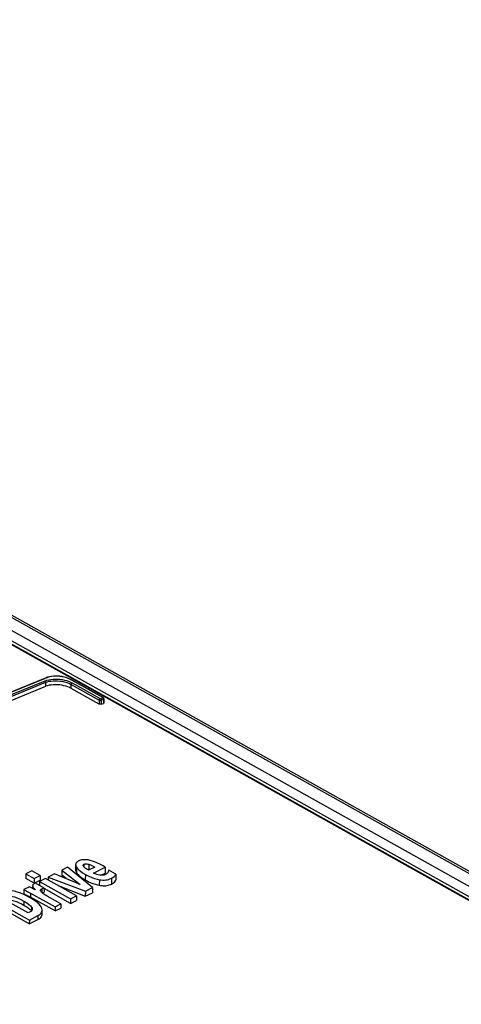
# Model space of a CAD drawing. Extents: x 0 to 420, y 0 to 297.
# Tile 29 of 38: x 367.47 to 374.87, y 136.11 to 152.6. Entities that reach past the tile are written whole.
import ezdxf

# ---------------------------------------------------------------- set-up
doc = ezdxf.new("R2010")
doc.units = 0
doc.header["$LTSCALE"] = 23.1
doc.layers.get('0').update_dxf_attribs({"linetype": 'CONTINUOUS'})

msp = doc.modelspace()

# ---------------------------------------------------------------- linework, layer by layer
at = {"color": 9, "linetype": 'CONTINUOUS'}
for p, q in [((349.411, 152.602), (395.998, 126.567)), ((349.174, 152.516), (395.108, 126.846)), ((349.093, 152.391), (394.915, 126.783)), ((394.643, 126.867), (367.226, 142.189)), ((368.86, 141.245), (368.32, 141.547)), ((367.906, 141.434), (367.907, 141.502)), ((368.33, 141.4), (368.331, 141.466)), ((368.331, 141.466), (368.801, 141.203)), ((368.347, 141.491), (368.817, 141.228)), ((368.801, 141.203), (368.801, 141.137)), ((368.823, 141.228), (368.86, 141.242)), ((368.835, 141.203), (368.834, 141.135)), ((368.835, 141.203), (368.872, 141.217)), ((368.871, 141.227), (368.872, 141.222)), ((368.872, 141.222), (368.872, 141.217)), ((368.872, 141.217), (368.872, 141.149)), ((368.421, 138.405), (368.42, 138.312)), ((368.546, 138.452), (368.546, 138.408)), ((368.627, 138.452), (368.626, 138.356)), ((368.569, 138.281), (368.568, 138.19)), ((367.687, 138.082), (367.687, 138.045)), ((368.804, 138.194), (368.803, 138.101)), ((369.005, 138.218), (369.005, 138.119)), ((367.65, 137.969), (367.649, 137.901)), ((367.702, 138.055), (367.702, 138.037)), ((367.838, 138.041), (367.837, 137.982)), ((367.535, 137.835), (367.535, 137.77)), ((367.665, 137.735), (367.665, 137.669)), ((367.774, 137.592), (367.773, 137.528))]:
    msp.add_line(p, q, dxfattribs=at)
at = {"color": 7, "linetype": 'CONTINUOUS'}
for p, q in [((349.489, 152.6), (396.095, 126.554)), ((394.683, 126.856), (367.226, 142.2)), ((367.935, 141.586), (367.916, 141.58)), ((368.328, 141.546), (368.311, 141.555)), ((368.868, 141.245), (368.328, 141.546)), ((368.801, 141.137), (368.33, 141.4)), ((368.88, 141.226), (368.879, 141.156)), ((368.834, 141.135), (368.872, 141.149)), ((368.271, 138.405), (368.173, 138.355)), ((368.687, 138.062), (368.271, 138.405)), ((368.406, 138.448), (368.406, 138.354)), ((368.532, 138.428), (368.531, 138.434)), ((368.726, 138.407), (368.622, 138.354)), ((368.708, 138.306), (368.903, 138.407)), ((368.903, 138.407), (368.865, 138.428)), ((368.903, 138.407), (368.902, 138.302)), ((367.671, 138.342), (367.571, 138.29)), ((367.571, 138.29), (367.571, 138.216)), ((367.571, 138.29), (367.711, 138.213)), ((367.81, 138.264), (367.671, 138.342)), ((367.711, 138.213), (367.81, 138.264)), ((367.81, 138.264), (367.81, 138.187)), ((368.05, 138.292), (367.946, 138.238)), ((367.946, 138.238), (367.946, 138.188)), ((367.946, 138.238), (368.569, 138.001)), ((368.483, 138.116), (368.05, 138.292)), ((368.173, 138.355), (368.172, 138.269)), ((368.247, 138.212), (368.172, 138.269)), ((368.173, 138.355), (368.483, 138.116)), ((368.829, 138.268), (368.902, 138.302)), ((369.082, 138.288), (368.961, 138.353)), ((369.082, 138.288), (369.081, 138.184)), ((367.63, 138.075), (367.538, 138.028)), ((367.71, 138.139), (367.571, 138.216)), ((367.726, 138.024), (367.63, 138.075)), ((367.685, 138.082), (367.685, 138.046)), ((367.711, 138.213), (367.71, 138.139)), ((367.71, 138.139), (367.81, 138.187)), ((367.732, 138.136), (367.718, 138.129)), ((367.878, 138.055), (367.732, 138.136)), ((367.8, 138.163), (367.799, 138.099)), ((367.899, 138.214), (367.8, 138.163)), ((367.8, 138.163), (368.319, 137.872)), ((368.419, 137.924), (367.899, 138.214)), ((368.11, 138.096), (368.568, 137.919)), ((366.934, 137.907), (367.63, 137.518)), ((367.538, 138.028), (367.538, 137.96)), ((367.643, 137.891), (367.557, 137.936)), ((367.619, 137.918), (367.649, 137.901)), ((367.65, 137.969), (368.061, 137.739)), ((367.847, 137.974), (367.85, 137.975)), ((367.878, 138.055), (367.877, 137.983)), ((368.319, 137.798), (367.878, 138.045)), ((368.16, 137.791), (367.928, 137.92)), ((368.319, 137.872), (368.419, 137.924)), ((368.419, 137.924), (368.418, 137.847)), ((368.569, 138.001), (368.568, 137.919)), ((368.568, 137.919), (368.686, 137.976)), ((368.569, 138.001), (368.687, 138.062)), ((368.687, 138.062), (368.686, 137.976)), ((367.629, 137.455), (366.933, 137.844)), ((367.612, 137.639), (367.159, 137.892)), ((368.06, 137.671), (367.649, 137.901)), ((368.061, 137.739), (368.06, 137.671)), ((368.061, 137.739), (368.16, 137.791)), ((368.16, 137.791), (368.16, 137.72)), ((368.319, 137.872), (368.319, 137.798)), ((368.319, 137.798), (368.418, 137.847)), ((367.645, 137.656), (367.612, 137.639)), ((367.63, 137.518), (367.774, 137.592)), ((367.844, 137.619), (367.844, 137.685)), ((368.06, 137.671), (368.16, 137.72)), ((367.629, 137.455), (367.773, 137.528)), ((367.63, 137.518), (367.629, 137.455))]:
    msp.add_line(p, q, dxfattribs=at)
for points in [[(359.151, 137.071), (360.401, 137.851), (361.653, 138.587), (362.908, 139.278), (364.162, 139.923), (365.416, 140.522), (366.667, 141.075), (367.916, 141.58)], [(368.311, 141.555), (368.281, 141.568), (368.249, 141.58), (368.215, 141.589), (368.179, 141.596), (368.143, 141.602), (368.106, 141.605), (368.07, 141.605), (368.034, 141.604), (367.999, 141.6), (367.966, 141.594), (367.935, 141.586)], [(359.288, 137.002), (360.518, 137.766), (361.749, 138.489), (362.982, 139.167), (364.216, 139.802), (365.448, 140.391), (366.679, 140.936), (367.906, 141.434)], [(368.33, 141.4), (368.304, 141.414), (368.274, 141.426), (368.243, 141.436), (368.209, 141.445), (368.174, 141.452), (368.138, 141.457), (368.102, 141.46), (368.066, 141.461), (368.03, 141.459), (367.996, 141.456), (367.964, 141.451), (367.934, 141.443), (367.906, 141.434)], [(368.88, 141.226), (368.879, 141.23), (368.878, 141.235), (368.875, 141.239), (368.871, 141.243), (368.868, 141.245)], [(368.834, 141.135), (368.83, 141.133), (368.825, 141.133), (368.82, 141.133), (368.815, 141.133), (368.809, 141.134), (368.805, 141.135), (368.801, 141.137)], [(368.879, 141.156), (368.879, 141.155), (368.878, 141.153), (368.875, 141.15), (368.872, 141.149)], [(368.45, 138.505), (368.435, 138.496), (368.424, 138.486), (368.415, 138.476), (368.41, 138.465), (368.407, 138.453), (368.406, 138.448)], [(368.406, 138.448), (368.407, 138.44), (368.411, 138.424), (368.421, 138.405)], [(368.421, 138.405), (368.437, 138.383), (368.459, 138.36), (368.487, 138.335), (368.523, 138.309), (368.569, 138.281)], [(368.49, 138.522), (368.472, 138.515), (368.459, 138.51), (368.45, 138.505)], [(368.567, 138.53), (368.54, 138.53), (368.519, 138.528), (368.503, 138.525), (368.49, 138.522)], [(368.531, 138.434), (368.532, 138.438), (368.535, 138.443), (368.539, 138.447), (368.546, 138.452)], [(368.555, 138.4), (368.544, 138.41), (368.537, 138.42), (368.532, 138.428)], [(368.546, 138.452), (368.555, 138.455), (368.564, 138.458), (368.573, 138.459), (368.583, 138.46), (368.595, 138.459), (368.609, 138.456), (368.627, 138.452)], [(368.591, 138.373), (368.579, 138.381), (368.566, 138.39), (368.555, 138.4)], [(368.69, 138.507), (368.648, 138.518), (368.615, 138.525), (368.588, 138.529), (368.567, 138.53)], [(368.627, 138.452), (368.656, 138.441), (368.689, 138.427), (368.726, 138.407)], [(368.865, 138.428), (368.809, 138.457), (368.762, 138.479), (368.723, 138.495), (368.69, 138.507)], [(368.406, 138.354), (368.406, 138.347), (368.409, 138.335), (368.413, 138.324), (368.42, 138.312)], [(368.42, 138.312), (368.432, 138.296), (368.446, 138.279), (368.462, 138.264), (368.48, 138.248), (368.5, 138.234), (368.52, 138.219), (368.543, 138.205), (368.568, 138.19)], [(368.569, 138.281), (368.626, 138.252), (368.677, 138.23), (368.723, 138.214), (368.765, 138.202), (368.804, 138.194)], [(368.622, 138.354), (368.614, 138.358), (368.604, 138.365), (368.591, 138.373)], [(368.81, 138.271), (368.784, 138.276), (368.759, 138.283), (368.734, 138.293), (368.708, 138.306)], [(368.909, 138.282), (368.895, 138.276), (368.882, 138.272), (368.869, 138.27), (368.856, 138.268), (368.842, 138.268), (368.827, 138.268), (368.81, 138.271)], [(368.931, 138.297), (368.924, 138.291), (368.917, 138.286), (368.909, 138.282)], [(368.947, 138.315), (368.943, 138.309), (368.938, 138.303), (368.931, 138.297)], [(368.961, 138.353), (368.958, 138.342), (368.954, 138.329), (368.947, 138.315)], [(369.005, 138.218), (369.03, 138.232), (369.051, 138.249), (369.068, 138.267), (369.082, 138.288)], [(367.69, 138.107), (367.686, 138.099), (367.685, 138.092)], [(367.685, 138.092), (367.685, 138.091), (367.687, 138.082)], [(367.687, 138.082), (367.69, 138.074), (367.695, 138.065), (367.702, 138.055)], [(367.718, 138.129), (367.704, 138.121), (367.695, 138.114), (367.69, 138.107)], [(368.568, 138.19), (368.597, 138.175), (368.624, 138.161), (368.652, 138.149), (368.68, 138.137), (368.709, 138.127), (368.739, 138.117), (368.77, 138.108), (368.803, 138.101)], [(368.803, 138.101), (368.825, 138.097), (368.848, 138.095), (368.87, 138.093), (368.891, 138.093), (368.911, 138.094), (368.93, 138.097), (368.95, 138.101), (368.969, 138.106), (368.988, 138.112), (369.005, 138.119)], [(368.804, 138.194), (368.834, 138.19), (368.862, 138.188), (368.887, 138.188), (368.911, 138.19), (368.935, 138.193), (368.958, 138.199), (368.981, 138.207), (369.005, 138.218)], [(369.005, 138.119), (369.024, 138.13), (369.042, 138.141), (369.058, 138.154), (369.071, 138.169), (369.081, 138.184)], [(367.186, 137.906), (367.202, 137.913), (367.218, 137.918), (367.234, 137.921), (367.252, 137.924), (367.271, 137.924), (367.293, 137.923), (367.317, 137.92), (367.346, 137.915), (367.381, 137.905), (367.423, 137.89), (367.474, 137.868), (367.535, 137.835)], [(367.557, 137.936), (367.486, 137.967), (367.428, 137.988), (367.38, 138.001), (367.34, 138.01), (367.306, 138.014)], [(367.538, 138.028), (367.569, 138.013), (367.606, 137.993), (367.65, 137.969)], [(367.538, 137.96), (367.555, 137.952), (367.571, 137.943), (367.587, 137.935), (367.603, 137.926), (367.619, 137.918)], [(367.702, 138.055), (367.719, 138.034), (367.726, 138.024)], [(367.816, 138.016), (367.817, 138.022), (367.819, 138.027), (367.823, 138.031), (367.829, 138.036), (367.838, 138.041)], [(367.833, 137.986), (367.825, 137.995), (367.82, 138.003), (367.817, 138.01), (367.816, 138.016)], [(367.874, 137.954), (367.858, 137.965), (367.844, 137.976), (367.833, 137.986)], [(367.838, 138.041), (367.851, 138.047), (367.864, 138.052), (367.878, 138.055)], [(367.85, 137.975), (367.864, 137.979), (367.877, 137.983)], [(367.928, 137.92), (367.909, 137.931), (367.891, 137.942), (367.874, 137.954)], [(367.225, 137.855), (367.232, 137.857), (367.251, 137.859), (367.27, 137.86), (367.291, 137.859), (367.311, 137.856), (367.332, 137.853), (367.352, 137.848), (367.372, 137.842), (367.394, 137.835), (367.416, 137.827), (367.438, 137.818), (367.461, 137.808), (367.485, 137.796), (367.509, 137.784), (367.535, 137.77)], [(367.535, 137.835), (367.585, 137.805), (367.621, 137.779), (367.647, 137.755), (367.665, 137.735)], [(367.535, 137.77), (367.556, 137.758), (367.576, 137.745), (367.594, 137.733), (367.611, 137.721), (367.626, 137.709), (367.641, 137.696), (367.654, 137.683), (367.665, 137.669)], [(367.841, 137.713), (367.833, 137.734), (367.819, 137.756), (367.796, 137.782), (367.763, 137.812), (367.714, 137.848), (367.643, 137.891)], [(367.679, 137.699), (367.679, 137.698), (367.678, 137.688), (367.673, 137.68), (367.667, 137.672), (367.658, 137.664), (367.645, 137.656)], [(367.665, 137.735), (367.674, 137.72), (367.678, 137.708), (367.679, 137.699)], [(367.773, 137.528), (367.793, 137.539), (367.809, 137.551), (367.822, 137.563), (367.832, 137.577), (367.839, 137.592), (367.843, 137.609), (367.844, 137.619)], [(367.774, 137.592), (367.796, 137.605), (367.813, 137.618), (367.826, 137.633), (367.836, 137.649), (367.842, 137.668), (367.844, 137.685)], [(367.844, 137.685), (367.844, 137.689), (367.841, 137.713)]]:
    msp.add_lwpolyline(points, dxfattribs=at)
at = {"color": 9, "linetype": 'CONTINUOUS'}
for points in [[(367.924, 141.578), (366.677, 141.074), (365.425, 140.521), (364.172, 139.922), (362.917, 139.277), (361.662, 138.586), (360.41, 137.85), (359.16, 137.07)], [(367.894, 141.527), (367.924, 141.537), (367.956, 141.545), (367.991, 141.551), (368.027, 141.554), (368.065, 141.556), (368.103, 141.555), (368.142, 141.552), (368.18, 141.546), (368.218, 141.539), (368.253, 141.53), (368.287, 141.518), (368.319, 141.505), (368.347, 141.491)], [(367.924, 141.578), (367.921, 141.58), (367.917, 141.58), (367.916, 141.58)], [(368.32, 141.547), (368.296, 141.559), (368.268, 141.57), (368.239, 141.58), (368.207, 141.588), (368.175, 141.595), (368.141, 141.599), (368.107, 141.602), (368.074, 141.603), (368.04, 141.602), (368.009, 141.599), (367.978, 141.594), (367.95, 141.587), (367.924, 141.578)], [(368.32, 141.547), (368.324, 141.547), (368.327, 141.547), (368.328, 141.546)], [(359.274, 137.093), (360.503, 137.858), (361.735, 138.58), (362.969, 139.259), (364.203, 139.894), (365.436, 140.484), (366.667, 141.029), (367.894, 141.527)], [(359.289, 137.069), (360.518, 137.834), (361.75, 138.556), (362.983, 139.235), (364.217, 139.869), (365.449, 140.459), (366.68, 141.003), (367.907, 141.502)], [(367.894, 141.527), (367.898, 141.525), (367.901, 141.521), (367.904, 141.517), (367.906, 141.512), (367.907, 141.507), (367.907, 141.502)], [(367.907, 141.502), (367.934, 141.511), (367.964, 141.518), (367.997, 141.523), (368.031, 141.526), (368.066, 141.528), (368.103, 141.526), (368.139, 141.523), (368.175, 141.518), (368.21, 141.511), (368.243, 141.502), (368.275, 141.492), (368.304, 141.48), (368.331, 141.466)], [(368.347, 141.491), (368.343, 141.489), (368.339, 141.486), (368.336, 141.481), (368.333, 141.476), (368.331, 141.471), (368.331, 141.466)], [(368.817, 141.228), (368.813, 141.226), (368.809, 141.223), (368.806, 141.218), (368.803, 141.214), (368.802, 141.208), (368.801, 141.203)], [(368.801, 141.203), (368.804, 141.202), (368.808, 141.201), (368.812, 141.2), (368.817, 141.199), (368.823, 141.199), (368.829, 141.201), (368.835, 141.203)], [(368.817, 141.228), (368.818, 141.228), (368.818, 141.228), (368.819, 141.228), (368.82, 141.228), (368.821, 141.228), (368.822, 141.228), (368.823, 141.228)], [(368.823, 141.228), (368.826, 141.225), (368.83, 141.222), (368.832, 141.217), (368.834, 141.212), (368.835, 141.207), (368.835, 141.203)], [(368.86, 141.245), (368.864, 141.246), (368.867, 141.245), (368.868, 141.245)], [(368.86, 141.242), (368.861, 141.242), (368.861, 141.243), (368.861, 141.243), (368.861, 141.243), (368.861, 141.244), (368.861, 141.244), (368.86, 141.245)], [(368.86, 141.242), (368.864, 141.24), (368.867, 141.236)], [(368.867, 141.236), (368.869, 141.231), (368.871, 141.227)], [(368.872, 141.217), (368.875, 141.218), (368.877, 141.22), (368.879, 141.222), (368.88, 141.225), (368.88, 141.226)]]:
    msp.add_lwpolyline(points, dxfattribs=at)

doc.saveas('drawing.dxf')
